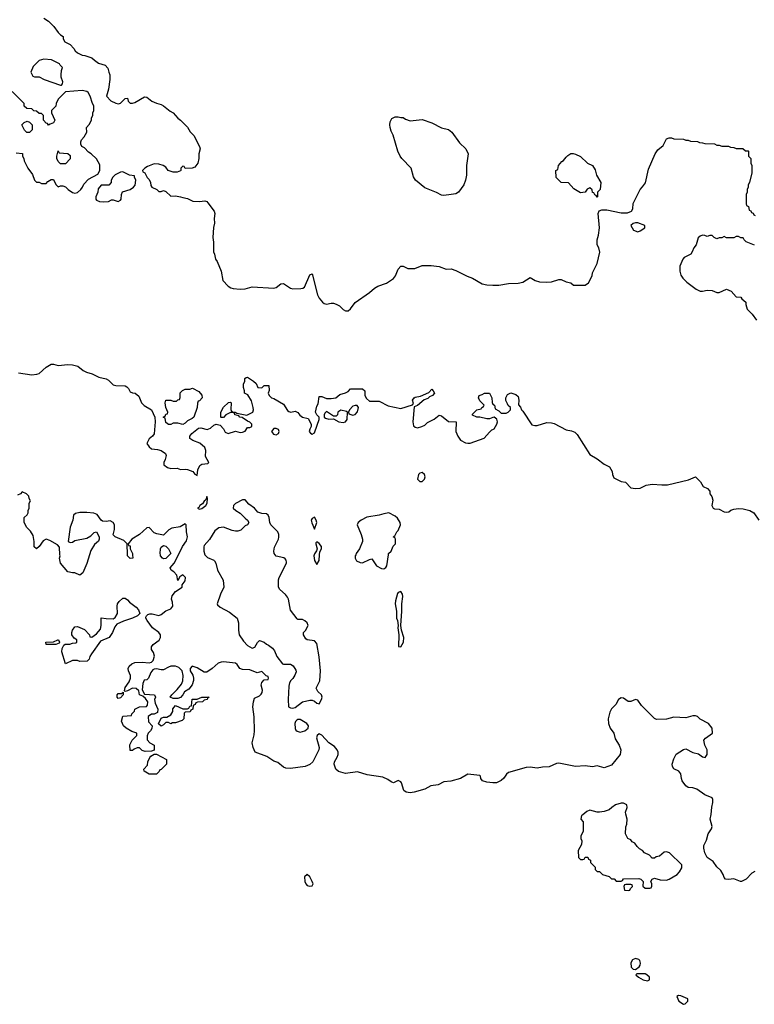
# Model space of a CAD drawing. Header units: inches. Extents: x 1861287 to 2052918, y 204622 to 437896.
# Tile 194 of 215: x 2006049 to 2012182, y 376245 to 384469. Entities that reach past the tile are written whole.
import ezdxf

# ---------------------------------------------------------------- set-up
doc = ezdxf.new("R2010")
doc.units = ezdxf.units.IN
doc.header["$MEASUREMENT"] = 0
for name, color, linetype in [('C0307', 7, 'Continuous'), ('C0308', 7, 'Continuous'), ('C0317', 7, 'Continuous'), ('C0318', 7, 'Continuous')]:
    doc.layers.add(name, color=color, linetype=linetype)

msp = doc.modelspace()

# ---------------------------------------------------------------- linework, layer by layer
at = {"layer": 'C0307', "color": 5, "elevation": 140}
for points in [[(2006632.2, 380000), (2006610, 379928), (2006576, 379850), (2006550, 379828), (2006510, 379848), (2006490, 379848), (2006450, 379858), (2006389, 379930), (2006381.2, 379970), (2006385.2, 379990), (2006384.8, 380000)], [(2010000, 378096), (2009950, 378100.7), (2009914, 378110), (2009899.3, 378130), (2009896, 378150), (2009890, 378156), (2009790, 378166), (2009728.2, 378131.8), (2009649.1, 378109.1), (2009590, 378102), (2009541.4, 378078.6), (2009482, 378070), (2009430, 378040.9), (2009343.4, 378016.6), (2009310, 378011.6), (2009275.9, 378015.9), (2009256, 378030), (2009235.3, 378095.3), (2009230, 378104), (2009210, 378115.3), (2009170, 378096), (2009150, 378102.7), (2009122.6, 378122.6), (2009082, 378142), (2008950, 378161), (2008870, 378186), (2008770, 378173.6), (2008709.7, 378190), (2008688.4, 378210), (2008673.3, 378250), (2008678, 378270), (2008700.5, 378310), (2008706.6, 378330), (2008706.6, 378350), (2008699.7, 378370), (2008677.8, 378397.8), (2008629.8, 378429.8), (2008570, 378494), (2008550, 378504.5), (2008533.4, 378490), (2008526.7, 378470), (2008548.5, 378390), (2008544.9, 378370), (2008495.3, 378270), (2008470, 378247.4), (2008430.8, 378230), (2008310, 378215.6), (2008270, 378216), (2008250, 378225.2), (2008203.6, 378263.6), (2008170, 378274.5), (2008113.4, 378313.4), (2008016, 378350), (2007997, 378390), (2007989.7, 378429.7), (2008005.7, 378494.3), (2008009.7, 378530.3), (2008006.7, 378646.7), (2007995.8, 378730), (2007999.7, 378770), (2008010, 378802.8), (2008050, 378821), (2008065.6, 378834.4), (2008074, 378850), (2008075.3, 378870), (2008064, 378910), (2008070, 378934), (2008090, 378954), (2008122, 378958), (2008126, 378970), (2008122, 378982), (2008107.3, 378987.3), (2008070, 379026), (2008030, 379014), (2007970, 379038), (2007910, 379040.7), (2007886, 379050), (2007864.1, 379084.1), (2007850, 379093.2), (2007750, 379104.5), (2007730, 379102.9), (2007706.6, 379093.4), (2007656.3, 379050), (2007610, 379019.5), (2007590, 379019.5), (2007530, 379056), (2007490, 379068.7), (2007471.1, 379048.9), (2007471, 379030), (2007493.8, 378993.8), (2007499.3, 378970), (2007500.5, 378950), (2007487.5, 378912.5), (2007462, 378878), (2007425.4, 378854.6), (2007411.3, 378828.7), (2007390, 378808), (2007370, 378798), (2007330, 378798), (2007306, 378810), (2007318, 378830), (2007364.7, 378875.3), (2007400.9, 378919.1), (2007412, 378948), (2007412.3, 378992.3), (2007404, 379030), (2007378.6, 379058.6), (2007350, 379069), (2007311.1, 379068.9), (2007290, 379062), (2007250, 379039), (2007230, 379037.2), (2007190, 379046), (2007170, 379045.2), (2007160.5, 379039.5), (2007143.4, 379016.6), (2007124.7, 378970), (2007110, 378955.3), (2007087.1, 378952.9), (2007076, 378924), (2007071.1, 378871.1), (2007090, 378834), (2007174, 378830), (2007182, 378810), (2007174, 378790), (2007179.6, 378759.6), (2007202, 378710), (2007198, 378682), (2007171.1, 378668.9), (2007150, 378668), (2007122, 378650), (2007123.6, 378603.6), (2007154, 378570), (2007151.3, 378548.7), (2007142, 378530), (2007122, 378510), (2007112.7, 378487.3), (2007112.7, 378452.7), (2007134, 378430), (2007172, 378410), (2007172, 378368), (2007150, 378358), (2007096.4, 378356.4), (2007070, 378366), (2007050, 378386), (2007030, 378386), (2007003.6, 378376.4), (2006990, 378366), (2006970, 378366), (2006968.9, 378411.1), (2006988, 378450), (2007026, 378490), (2007026, 378510), (2006984.7, 378524.7), (2006938, 378550), (2006915.3, 378570), (2006899, 378610), (2006908.4, 378651.6), (2006982, 378658), (2006986, 378670), (2007008, 378692), (2007008.7, 378710), (2007050, 378730.8), (2007108, 378732), (2007116.4, 378743.6), (2007118, 378770), (2007100.4, 378800.4), (2007078, 378818), (2007050, 378828.7), (2007043.1, 378863.1), (2007022, 378882), (2006990, 378885.2), (2006950, 378864), (2006930, 378858), (2006923.1, 378863.1), (2006930, 378891), (2006962, 378938), (2006975.1, 378970), (2006973.2, 378990), (2006957.2, 379030), (2006954, 379050), (2006962, 379070), (2006984, 379090), (2007010, 379100.7), (2007070, 379102.8), (2007130, 379098), (2007150, 379102), (2007164, 379116), (2007172.9, 379152.9), (2007164.7, 379184.7), (2007149.4, 379209.4), (2007149.3, 379230), (2007162, 379250), (2007213.9, 379286.1), (2007224.2, 379310), (2007225.1, 379330), (2007211.4, 379351.4), (2007157.2, 379390), (2007114, 379450), (2007102, 379470), (2007102, 379478), (2007106, 379490), (2007118, 379502), (2007134.6, 379505.4), (2007154.6, 379505.4), (2007210, 379493.4), (2007230, 379502), (2007269.7, 379530.3), (2007311.6, 379548.4), (2007326.6, 379570), (2007324.8, 379604.8), (2007317.2, 379630), (2007322, 379658), (2007350, 379692), (2007406, 379730), (2007406, 379750), (2007430, 379782), (2007432.3, 379810), (2007410, 379832), (2007385.4, 379814.6), (2007370, 379786), (2007361.2, 379830), (2007336.3, 379856.3), (2007314, 379870), (2007305.2, 379890), (2007338.4, 379930), (2007373.8, 380000)], [(2006991.5, 380000), (2006992, 379970), (2006971.6, 379968.4), (2006949.2, 379990), (2006948.9, 380000)], [(2007300.2, 380000), (2007270, 379969.2), (2007250, 379965.2), (2007242, 379970), (2007225.2, 379990), (2007223.2, 380000)], [(2007595.7, 380000), (2007596.9, 379996.9), (2007616, 379976), (2007670, 379956), (2007676, 379950), (2007686.8, 379930), (2007700.7, 379870), (2007747.5, 379787.5), (2007753.4, 379730), (2007724, 379670), (2007698, 379590), (2007701, 379581), (2007722, 379562), (2007799.8, 379519.8), (2007864.7, 379470), (2007876, 379430), (2007876, 379370), (2007882, 379330), (2007918, 379278), (2007950, 379241), (2007990, 379220.7), (2008012.1, 379227.9), (2008032.9, 379267.1), (2008050, 379284.7), (2008090.8, 379270.8), (2008110, 379252), (2008125.4, 379245.4), (2008158.8, 379218.8), (2008177.3, 379197.3), (2008196, 379150), (2008242, 379090), (2008250, 379084.7), (2008310, 379084.7), (2008330.7, 379070.7), (2008355.3, 379035.3), (2008356.9, 379023.1), (2008345.4, 378994.6), (2008330, 378966), (2008311.6, 378948.4), (2008302, 378930), (2008296.9, 378903.1), (2008291, 378790), (2008292, 378730), (2008310, 378721), (2008330, 378718), (2008350, 378724.7), (2008409.3, 378770.7), (2008470, 378784.7), (2008490, 378784.7), (2008510, 378778), (2008530, 378758.8), (2008550, 378754), (2008569.5, 378790), (2008573, 378810), (2008569.5, 378829.5), (2008537.5, 378857.5), (2008525.2, 378885.2), (2008553.7, 378946.3), (2008560.5, 379030), (2008550, 379146), (2008530, 379258), (2008510, 379282), (2008448, 379288), (2008436.4, 379296.4), (2008418, 379330), (2008418, 379350), (2008433.6, 379366.4), (2008458, 379410), (2008448, 379430), (2008430, 379448), (2008410, 379458), (2008370, 379458), (2008364.7, 379464.7), (2008310, 379538), (2008293.2, 379630), (2008285.6, 379645.6), (2008269.2, 379669.2), (2008222, 379710), (2008209.2, 379730), (2008209.1, 379789.1), (2008214, 379810), (2008277.2, 379930), (2008277.2, 379937.2), (2008274, 379954), (2008265.2, 379965.2), (2008253.2, 379973.2), (2008190, 379989.4), (2008181.4, 380000)], [(2008507.4, 380000), (2008504.4, 379990), (2008510, 379952), (2008530, 379918), (2008549.4, 379950.6), (2008552.8, 380000)], [(2008854.7, 380000), (2008850.7, 379990), (2008850.6, 379970), (2008862, 379950), (2008890, 379934.4), (2008910, 379932.7), (2008970, 379960.7), (2008990, 379964.7), (2009028.5, 379908.5), (2009070, 379884), (2009090, 379882.8), (2009106.3, 379893.7), (2009114, 379906), (2009127.7, 380000)]]:
    msp.add_lwpolyline(points, dxfattribs=at)
at = {"layer": 'C0307', "color": 5}
for points, elevation in [([(2009230, 379691.6), (2009210, 379685.2), (2009204.4, 379675.6), (2009185.9, 379614.1), (2009183.1, 379590), (2009194, 379530), (2009193.4, 379470), (2009203, 379450), (2009208.5, 379410), (2009207, 379390), (2009214.8, 379330), (2009212.7, 379232.7), (2009230, 379231.3), (2009252.7, 379270), (2009256, 379310), (2009236.2, 379370), (2009231.6, 379410), (2009239.7, 379530), (2009238.3, 379590), (2009246.3, 379650), (2009245.1, 379670)], 140), ([(2006550, 379109), (2006530, 379115.3), (2006490, 379115.3), (2006430, 379088), (2006401.2, 379190), (2006403.1, 379216.9), (2006416.4, 379243.6), (2006428.4, 379251.6), (2006467.3, 379252.7), (2006490, 379262), (2006516.4, 379263.6), (2006526, 379270), (2006526, 379290), (2006503.1, 379303.1), (2006484, 379330), (2006482.7, 379350), (2006489.4, 379370), (2006510, 379398), (2006530, 379401), (2006590, 379376), (2006632, 379330), (2006634, 379314), (2006650, 379312), (2006690, 379338), (2006722.7, 379377.3), (2006729.4, 379410), (2006730, 379474), (2006770, 379466), (2006830, 379464.7), (2006844.7, 379475.3), (2006864, 379510), (2006861.2, 379570), (2006866, 379590), (2006879.3, 379610), (2006910, 379636.3), (2006930, 379636), (2006950, 379624.7), (2006964.9, 379604.9), (2007022, 379562), (2007039.8, 379539.8), (2007052, 379510), (2007030.9, 379489.1), (2006990, 379469), (2006914.4, 379445.6), (2006858.8, 379421.2), (2006842.5, 379397.5), (2006822.8, 379350), (2006796, 379310), (2006722, 379278), (2006647.3, 379172.7), (2006634.8, 379150), (2006630, 379128.7), (2006611.3, 379110)], 140), ([(2006270, 379249), (2006266, 379270), (2006330, 379271.3), (2006366, 379290), (2006374, 379290), (2006382, 379270), (2006378, 379262), (2006350, 379249)], 140), ([(2006870, 378798), (2006862, 378810), (2006862, 378830), (2006870, 378842), (2006898, 378842), (2006912.7, 378852.7), (2006911.3, 378830), (2006890, 378806)], 140), ([(2007310, 378588.7), (2007290, 378598), (2007270, 378598), (2007250, 378578), (2007230, 378568), (2007208, 378588), (2007230, 378634), (2007250, 378642), (2007276.4, 378643.6), (2007310, 378662), (2007328, 378690), (2007328.4, 378711.6), (2007350, 378742), (2007410, 378714), (2007450, 378714), (2007462, 378718), (2007470, 378734), (2007482, 378738), (2007487.3, 378792.7), (2007530, 378794), (2007570, 378811.3), (2007631, 378810), (2007618, 378802), (2007614, 378790), (2007590, 378786), (2007574, 378770), (2007532.7, 378767.3), (2007518, 378762), (2007514, 378750), (2007498, 378742), (2007494, 378710), (2007478, 378702), (2007471.6, 378688.4), (2007430, 378686), (2007422, 378678), (2007418, 378630), (2007405.4, 378614.6), (2007350, 378595.3), (2007325.4, 378594.6)], 140), ([(2008390, 378624.5), (2008370, 378623.7), (2008361.3, 378618.7), (2008352.2, 378607.8), (2008346.7, 378590), (2008348.9, 378548.9), (2008355.6, 378535.6), (2008364.9, 378524.9), (2008390, 378518), (2008430, 378528.2), (2008456, 378550), (2008459.3, 378570), (2008446, 378590)], 140), ([(2007190, 378166), (2007130, 378168), (2007087.3, 378192.7), (2007086, 378210), (2007116.4, 378243.6), (2007118, 378270), (2007134.6, 378305.4), (2007143.1, 378316.9), (2007170, 378334), (2007190, 378334), (2007274, 378290), (2007274, 378250), (2007230, 378206), (2007218, 378202), (2007214, 378190)], 140), ([(2008450, 377329.5), (2008427, 377310), (2008429.1, 377270), (2008436.9, 377250), (2008450, 377236), (2008470, 377230.3), (2008490, 377234), (2008498, 377250), (2008491.1, 377270), (2008470, 377309.5)], 160)]:
    msp.add_lwpolyline(points, close=True, dxfattribs=dict(at, elevation=elevation))
at = {"layer": 'C0308', "color": 5}
for points, elevation in [([(2006250, 384481), (2006290, 384456), (2006333.2, 384413.2), (2006370, 384362), (2006390, 384342), (2006412, 384330), (2006412, 384310), (2006424.7, 384284.7), (2006470, 384262), (2006502, 384230), (2006512, 384210), (2006530, 384192), (2006570, 384172), (2006591.1, 384171.1), (2006650, 384151.3), (2006672, 384130), (2006707.1, 384107.1), (2006762, 384090), (2006785.4, 384065.4), (2006792, 384030), (2006802, 384010), (2006802, 383970), (2006791.3, 383890), (2006774, 383830), (2006810, 383792), (2006850, 383771.3), (2006873.6, 383766.4), (2006890, 383772), (2006930, 383812), (2006950, 383814), (2006954, 383790), (2006972, 383772), (2006990, 383771.3), (2007010, 383778), (2007090, 383824.7), (2007110, 383822), (2007152, 383790), (2007190, 383771.3), (2007230, 383761), (2007250.6, 383750.6), (2007304.5, 383704.5), (2007331.3, 383690), (2007367.9, 383647.9), (2007390.7, 383630.7), (2007450, 383571), (2007473.2, 383533.2), (2007501.4, 383501.4), (2007550.8, 383410), (2007554.8, 383390), (2007544.7, 383350), (2007544.7, 383310), (2007536, 383270), (2007510, 383238), (2007490, 383228), (2007430, 383226), (2007422, 383242), (2007410, 383246), (2007394, 383230), (2007394, 383210), (2007390, 383206), (2007363.6, 383196.4), (2007330, 383195.3), (2007289.1, 383209.1), (2007270, 383238), (2007246, 383250), (2007210, 383262), (2007170, 383264), (2007116.9, 383243.1), (2007094, 383230), (2007074, 383210), (2007078, 383198), (2007094, 383190), (2007111.6, 383151.6), (2007130, 383134), (2007142, 383110), (2007143.6, 383083.6), (2007151.6, 383071.6), (2007194, 383050), (2007210, 383034), (2007230, 383034), (2007250, 383042), (2007270, 383034), (2007310, 382996), (2007350, 382998.8), (2007390, 382991), (2007410, 382982.8), (2007450, 382976), (2007494.8, 382954.8), (2007550, 382950.7), (2007595.3, 382955.3), (2007610, 382951.3), (2007619.8, 382939.8), (2007671.3, 382870), (2007678, 382850), (2007672, 382810), (2007676, 382770), (2007667.5, 382732.5), (2007661, 382650), (2007666, 382610), (2007666, 382530), (2007676, 382510), (2007684.7, 382470), (2007698, 382450), (2007731, 382370), (2007746, 382290), (2007790, 382244.7), (2007812, 382230), (2007830, 382222.8), (2007890, 382217.3), (2007930, 382222), (2007990, 382237.3), (2008170, 382227.3), (2008190, 382231), (2008230, 382262.8), (2008250, 382266.8), (2008310, 382227.3), (2008330, 382222), (2008396.5, 382223.5), (2008413.2, 382226.8), (2008425.2, 382234.8), (2008470, 382338.8), (2008490, 382346), (2008535.5, 382170), (2008550, 382142.8), (2008577.3, 382110), (2008590, 382097.3), (2008610, 382094), (2008650, 382100.7), (2008670, 382100.7), (2008690, 382094), (2008718, 382078), (2008750, 382048.5), (2008770, 382038.4), (2008790, 382038), (2008810, 382054), (2008850, 382107.7), (2008970, 382190.8), (2009010, 382226.8), (2009037.5, 382242.5), (2009111.5, 382268.5), (2009170, 382307.7), (2009186.6, 382330), (2009210, 382386), (2009230, 382410.8), (2009250, 382410.8), (2009290, 382390.8), (2009349.1, 382390.9), (2009410, 382416), (2009484.7, 382415.3), (2009550, 382406.8), (2009610, 382386.8), (2009650, 382387.3), (2009690, 382374), (2009785.8, 382325.8), (2009830.5, 382310.5), (2009910, 382263), (2009950, 382253.4), (2010000, 382252)], 160), ([(2006018, 383358), (2006072.7, 383352.7), (2006072, 383330), (2006082, 383310), (2006084.7, 383290), (2006116, 383230), (2006155.3, 383175.3), (2006172, 383130), (2006190, 383112), (2006210, 383112), (2006230, 383102), (2006270, 383102), (2006283.1, 383116.9), (2006310, 383134), (2006330, 383134), (2006350, 383094), (2006370, 383074), (2006390, 383082), (2006410, 383082), (2006430, 383072), (2006452, 383050), (2006490, 383026), (2006510, 383021), (2006530, 383026.8), (2006559, 383050), (2006574, 383070), (2006584.7, 383095.3), (2006623.1, 383136.9), (2006702, 383178), (2006718, 383210), (2006716.4, 383256.4), (2006690, 383306), (2006646, 383350), (2006623.1, 383363.1), (2006590, 383398), (2006568, 383410), (2006558, 383430), (2006558, 383450), (2006566, 383466), (2006588, 383490), (2006608, 383530), (2006606, 383570), (2006630, 383594), (2006648, 383630), (2006648, 383650), (2006658, 383670), (2006658, 383690), (2006668.4, 383711.6), (2006668, 383750), (2006655.3, 383770), (2006638, 383830), (2006620.2, 383860.2), (2006610, 383868.7), (2006570, 383879), (2006430, 383866), (2006370, 383806), (2006352, 383770), (2006350, 383746), (2006314, 383710), (2006314, 383690), (2006342, 383630), (2006331.1, 383608.9), (2006302, 383598), (2006290, 383588), (2006282, 383602), (2006270, 383606), (2006246, 383630), (2006246, 383670), (2006230, 383686), (2006210, 383686), (2006190, 383706), (2006167.3, 383707.3), (2006150, 383726), (2006108.4, 383728.4), (2006087.3, 383747.3), (2006086, 383770), (2005986, 383870)], 160), ([(2006038.8, 381518.8), (2006150, 381503.8), (2006192.3, 381507.7), (2006210, 381514), (2006270, 381566), (2006310, 381590.7), (2006330.6, 381590.6), (2006370, 381581), (2006450, 381590.4), (2006490, 381585.5), (2006535.1, 381575.1), (2006579.9, 381539.9), (2006606.2, 381526.2), (2006652.5, 381512.5), (2006710, 381482.8), (2006770, 381468), (2006790, 381458), (2006830, 381420.5), (2006850, 381413), (2006930, 381410.6), (2006943.5, 381403.5), (2006958, 381390), (2006970, 381362), (2006990, 381352), (2007014, 381350), (2007043.6, 381323.6), (2007064.7, 381270), (2007087.1, 381247.1), (2007150.5, 381210.5), (2007176, 381150), (2007181, 381110), (2007171, 381010), (2007158, 380990), (2007130, 380968), (2007111.3, 380930), (2007130, 380902), (2007150, 380884.7), (2007199.8, 380879.8), (2007230, 380871.3), (2007266, 380846), (2007271.3, 380830), (2007263.5, 380796.5), (2007251.3, 380770), (2007251.6, 380751.6), (2007282, 380730), (2007310, 380721), (2007363.6, 380723.6), (2007390, 380712), (2007430, 380716), (2007450, 380711.3), (2007494, 380694), (2007510, 380672), (2007530, 380662), (2007537.2, 380710), (2007553.2, 380746.8), (2007570, 380756), (2007618.6, 380761.4), (2007628.7, 380770), (2007600.9, 380820.9), (2007604, 380870), (2007595.5, 380895.5), (2007552.1, 380932.1), (2007493.6, 380953.6), (2007468, 380970), (2007468.7, 380990), (2007486.8, 381013.2), (2007542, 381058), (2007559.8, 381059.8), (2007614.6, 381045.4), (2007643.1, 381056.9), (2007670, 381082), (2007690, 381092), (2007722, 381082), (2007750, 381052), (2007764.9, 381024.9), (2007790, 381014), (2007850, 381032.4), (2007890, 381020.7), (2007910, 381022.8), (2007930, 381031), (2007950, 381062), (2007970, 381062), (2007986, 381070), (2007988, 381090), (2007970, 381108), (2007950, 381115.3), (2007905.2, 381145.2), (2007888, 381150), (2007879, 381159), (2007846, 381170), (2007842, 381182), (2007827.3, 381187.3), (2007810, 381188), (2007771, 381169), (2007750, 381146), (2007730, 381146), (2007728, 381150), (2007728, 381190), (2007750, 381234), (2007792.7, 381272.7), (2007810, 381274), (2007814, 381270), (2007812.7, 381212.7), (2007818, 381198), (2007832, 381192), (2007848, 381192), (2007862, 381182), (2007946, 381166), (2007994, 381190), (2008001.2, 381210), (2007999.3, 381230), (2007984.8, 381284.8), (2007954.6, 381334.6), (2007926, 381350), (2007926, 381370), (2007916.4, 381396.4), (2007916.4, 381423.6), (2007928, 381450), (2007928.4, 381471.6), (2007940.4, 381479.6), (2007950, 381482), (2008002, 381450), (2008022, 381430), (2008038, 381398), (2008070, 381394), (2008090, 381414), (2008130, 381414), (2008131.6, 381371.6), (2008122, 381350), (2008132, 381330), (2008150, 381312), (2008170, 381304.7), (2008250, 381258), (2008285.4, 381205.4), (2008296.9, 381196.9), (2008311.3, 381191.3), (2008350, 381199.1), (2008370, 381187.7), (2008386.3, 381166.3), (2008408.7, 381148.7), (2008456.7, 381136.7), (2008482.8, 381090), (2008482.8, 381070), (2008471, 381050), (2008466, 381030), (2008475.3, 381015.3), (2008490, 381006.8), (2008510, 381018), (2008514.2, 381025.8), (2008549.2, 381130), (2008548.7, 381150), (2008529.4, 381169.4), (2008518, 381190), (2008530, 381242), (2008539.3, 381260.7), (2008550, 381322), (2008570, 381322), (2008610, 381306), (2008650, 381306), (2008688, 381312), (2008720.4, 381339.6), (2008770, 381351.3), (2008790, 381364.7), (2008810, 381386), (2008910, 381386), (2008931.3, 381370), (2008931, 381330), (2008944, 381304), (2008970, 381282), (2009050, 381282), (2009125.2, 381245.2), (2009230, 381221), (2009328.7, 381251.3), (2009335.3, 381264.7), (2009329.3, 381290), (2009341.2, 381310), (2009350, 381316.3), (2009395.1, 381324.9), (2009465.2, 381354.8), (2009490, 381382), (2009502, 381370), (2009512, 381350), (2009494, 381330), (2009470, 381318), (2009455.3, 381304.7), (2009426.4, 381293.6), (2009370, 381248), (2009343.6, 381236.4), (2009330.8, 381110), (2009336, 381076), (2009350, 381064.7), (2009370, 381061), (2009406, 381070), (2009430, 381082), (2009454.6, 381105.4), (2009510, 381131.3), (2009550, 381166), (2009570, 381161), (2009630, 381112), (2009694, 381110), (2009691, 381030), (2009706, 380990), (2009730, 380958), (2009770, 380936), (2009790, 380931), (2009810, 380931), (2009927, 380973), (2009970, 381024.7), (2009990, 381042), (2010000, 381047)], 140), ([(2010000, 381145.3), (2009970, 381135.3), (2009950, 381135.3), (2009890, 381149.2), (2009866, 381150), (2009830, 381166), (2009830, 381174), (2009866, 381210), (2009902, 381218), (2009906, 381230), (2009922, 381238), (2009926, 381250), (2009890, 381286), (2009878, 381310), (2009886, 381330), (2009910, 381338), (2009930, 381351), (2009970.9, 381350.9), (2009991.3, 381310), (2009992.7, 381272.7), (2009998, 381258), (2010000, 381257)], 140), ([(2006384.8, 380000), (2006382, 380062), (2006363.1, 380083.1), (2006300.2, 380120.2), (2006270, 380128.7), (2006243.5, 380116.5), (2006210, 380068.7), (2006190, 380048), (2006170, 380066), (2006169, 380110), (2006160.2, 380160.2), (2006138, 380198), (2006106, 380230), (2006087.3, 380272.7), (2006086, 380310), (2006110, 380334), (2006118, 380350), (2006118, 380370), (2006128, 380390), (2006128, 380430), (2006138, 380450), (2006128.4, 380468.4), (2006126, 380490), (2006106, 380510), (2006070, 380526), (2006054, 380510), (2006030, 380498)], 140), ([(2008181.4, 380000), (2008173.2, 380010), (2008169.5, 380030), (2008176.5, 380063.5), (2008209, 380130), (2008212.5, 380147.5), (2008212.7, 380170), (2008205.2, 380190), (2008146.6, 380250), (2008137, 380270), (2008131.7, 380311.7), (2008124, 380330), (2008110, 380341.2), (2008070, 380343.7), (2008036.5, 380356.5), (2008008, 380390), (2007962, 380422), (2007930, 380458), (2007910, 380458), (2007851.6, 380428.4), (2007834, 380410), (2007832, 380390), (2007852, 380370), (2007890, 380346.8), (2007930, 380304.7), (2007952, 380290), (2007962, 380270), (2007952, 380250), (2007930, 380242), (2007893.7, 380206.3), (2007870, 380197.2), (2007850, 380196), (2007822.5, 380202.5), (2007750, 380229.2), (2007710, 380224), (2007679.1, 380200.9), (2007632.5, 380127.5), (2007590, 380078), (2007585.4, 380065.4), (2007584.7, 380030), (2007595.7, 380000)], 140), ([(2006948.9, 380000), (2006946, 380090), (2006918, 380118), (2006846, 380150), (2006830, 380166), (2006839, 380210), (2006839, 380250), (2006828, 380270), (2006803.1, 380283.1), (2006770, 380279), (2006741.2, 380281.2), (2006730, 380288), (2006694.8, 380334.8), (2006666.8, 380346.8), (2006610, 380352.7), (2006550, 380352.7), (2006514.4, 380345.6), (2006498, 380330), (2006493.4, 380290), (2006470.7, 380230), (2006454, 380110), (2006470, 380102), (2006490, 380104.7), (2006510, 380118), (2006610, 380137.3), (2006642, 380158), (2006670, 380184.7), (2006690, 380192), (2006712, 380150), (2006712, 380130), (2006705.4, 380114.6), (2006673.4, 380086.6), (2006643.4, 380036.6), (2006632.2, 380000)], 140), ([(2009127.7, 380000), (2009129.3, 380010.7), (2009148.9, 380031.1), (2009168, 380072), (2009186, 380090), (2009186, 380130), (2009182, 380142), (2009166, 380150), (2009182, 380158), (2009198, 380190), (2009210, 380202), (2009227, 380250), (2009224.5, 380270), (2009204.2, 380304.2), (2009182.9, 380322.9), (2009130, 380349.3), (2009090, 380342.7), (2009050, 380329.4), (2008946.6, 380313.4), (2008898.8, 380290), (2008874.8, 380270), (2008867.3, 380250), (2008900.7, 380170), (2008910.7, 380130), (2008910.7, 380110), (2008886.8, 380050), (2008858.8, 380010), (2008854.7, 380000)], 140), ([(2007373.8, 380000), (2007409.2, 380070), (2007442.7, 380117.3), (2007449.2, 380150), (2007441.2, 380190), (2007438, 380250), (2007430, 380258), (2007387.1, 380232.9), (2007318.5, 380221.5), (2007293, 380207), (2007250, 380164), (2007193.6, 380173.6), (2007170, 380184), (2007130, 380228.7), (2007110, 380224), (2007050, 380169.2), (2006984.7, 380130), (2006954, 380090), (2006958, 380078), (2006970, 380074), (2006972, 380050), (2006991.3, 380010), (2006991.5, 380000)], 140), ([(2007223.2, 380000), (2007221.2, 380010), (2007224, 380050), (2007230, 380062), (2007250, 380078), (2007270, 380072), (2007292, 380050), (2007311.1, 380011.1), (2007300.2, 380000)], 140), ([(2008552.8, 380000), (2008554.5, 380025.5), (2008569, 380050), (2008569.2, 380070), (2008550, 380095.1), (2008530, 380108.7), (2008521.4, 380098.6), (2008520.7, 380090), (2008531.1, 380048.9), (2008527.7, 380032.3), (2008510, 380008.7), (2008507.4, 380000)], 140)]:
    msp.add_lwpolyline(points, dxfattribs=dict(at, elevation=elevation))
for points, elevation in [([(2006250, 384139), (2006210, 384128.7), (2006162, 384078), (2006142, 384030), (2006158, 383998), (2006172.7, 383992.7), (2006210, 383992), (2006254, 383970), (2006390, 383922), (2006398, 383922), (2006407.3, 383932.7), (2006408, 383950), (2006395.3, 383990), (2006394, 384010), (2006396.4, 384043.6), (2006406, 384070), (2006386, 384090), (2006382, 384102), (2006314.6, 384134.6)], 160), ([(2006130, 383526), (2006108, 383528), (2006090, 383546), (2006066, 383590), (2006086, 383610), (2006110, 383622), (2006130, 383614), (2006152, 383590), (2006152, 383550)], 160), ([(2009310, 383624.7), (2009410, 383634.8), (2009490, 383607.3), (2009570, 383566.8), (2009630, 383550.8), (2009656, 383530), (2009720.9, 383440.9), (2009774.8, 383390), (2009794, 383350), (2009778.8, 383250), (2009778.8, 383170), (2009771, 383130), (2009756, 383090), (2009711.3, 383030), (2009690, 383015.3), (2009650, 383009.3), (2009590, 383001.2), (2009570, 383004), (2009530, 383026), (2009430, 383063.7), (2009354, 383130), (2009336.5, 383156.5), (2009317.2, 383230), (2009239, 383310), (2009224, 383330), (2009205.2, 383370), (2009165.6, 383505.6), (2009150, 383538), (2009141.2, 383570), (2009139, 383590), (2009143.1, 383616.9), (2009156.4, 383643.6), (2009183.1, 383656.9), (2009210, 383658), (2009230, 383651.3), (2009250, 383651), (2009270, 383638)], 160), ([(2006390, 383266), (2006370, 383286), (2006358, 383310), (2006358, 383330), (2006370, 383374), (2006378, 383358), (2006450, 383352), (2006470, 383334), (2006470, 383306), (2006430, 383266)], 160), ([(2006910, 383198), (2006890, 383195.3), (2006846.4, 383173.6), (2006825.4, 383154.6), (2006812, 383130), (2006811.6, 383108.4), (2006792.7, 383087.3), (2006730, 383086), (2006703.6, 383056.4), (2006702, 383030), (2006684.7, 382990), (2006684.7, 382970), (2006690, 382962), (2006714, 382950), (2006750, 382946.8), (2006790, 382952), (2006816.4, 382963.6), (2006830, 382964.7), (2006870, 382952), (2006890, 382962), (2006895.3, 382970), (2006898, 383010), (2006907.3, 383032.7), (2006970, 383051.3), (2006998, 383070), (2007013.6, 383086.4), (2007018, 383130), (2007006, 383154), (2007006, 383166), (2006966, 383170)], 160), ([(2007410, 381088.7), (2007370, 381098), (2007330, 381098), (2007310, 381088), (2007290, 381088), (2007270, 381106), (2007262, 381142), (2007246, 381150), (2007262, 381158), (2007270, 381174), (2007282, 381178), (2007286, 381190), (2007269, 381229), (2007262, 381270), (2007270, 381291.3), (2007310, 381291.3), (2007330, 381282), (2007358, 381282), (2007370, 381294), (2007382, 381298), (2007387.3, 381312.7), (2007388.4, 381351.6), (2007407.3, 381372.7), (2007430, 381382), (2007470, 381382), (2007491.6, 381391.6), (2007543.6, 381363.6), (2007570, 381334), (2007571.3, 381310), (2007550, 381286), (2007538, 381282), (2007532.7, 381267.3), (2007531.3, 381230), (2007502, 381150), (2007490, 381138), (2007450, 381118), (2007430, 381098)], 140), ([(2008850, 381248), (2008830, 381242), (2008802, 381210), (2008794, 381190), (2008798, 381178), (2008830, 381164.7), (2008850, 381172), (2008870, 381194), (2008878, 381230), (2008867.3, 381247.3)], 140), ([(2008730, 381208), (2008704.7, 381190), (2008702, 381170), (2008690, 381158), (2008670, 381158), (2008610, 381195.3), (2008596.9, 381183.1), (2008591.3, 381170), (2008591.3, 381150), (2008600.7, 381140.7), (2008630, 381131.3), (2008670, 381134), (2008714, 381110), (2008750, 381104), (2008768, 381110), (2008782, 381130), (2008786, 381190), (2008776.4, 381196.4)], 140), ([(2008190, 381055.3), (2008170, 381054), (2008151.3, 381030), (2008167.5, 381007.5), (2008190, 381001), (2008210, 381014), (2008214, 381030), (2008210, 381046)], 140), ([(2009410, 380688), (2009390, 380682), (2009378, 380670), (2009371.3, 380630), (2009390, 380611.3), (2009410, 380611.3), (2009428.7, 380630), (2009433.2, 380650), (2009428.9, 380668.9)], 140), ([(2007610, 380486), (2007602, 380458), (2007590, 380448), (2007575.3, 380424.7), (2007552, 380410), (2007544.7, 380395.3), (2007534, 380390), (2007550, 380382), (2007570, 380386), (2007602, 380410), (2007613.2, 380430), (2007618, 380470)], 140), ([(2008510, 380313.2), (2008490, 380302), (2008482.8, 380290), (2008487.5, 380267.5), (2008510, 380214), (2008529, 380270), (2008525.2, 380290)], 140)]:
    msp.add_lwpolyline(points, close=True, dxfattribs=dict(at, elevation=elevation))
at = {"layer": 'C0317', "color": 5, "elevation": 140}
msp.add_lwpolyline([(2012186.2, 377353.8), (2012160.9, 377339.1), (2012113.4, 377290), (2012076.3, 377270), (2012065.6, 377270), (2012010, 377292), (2011967.6, 377287.6), (2011942.7, 377290), (2011930, 377302.7), (2011922, 377330), (2011902, 377362), (2011870, 377394.3), (2011838, 377438), (2011789.8, 377470), (2011770, 377509.4), (2011759.7, 377550), (2011759.7, 377570), (2011783.3, 377616.7), (2011798, 377670), (2011824.2, 377710), (2011829.7, 377730), (2011814.3, 377790), (2011822.7, 377830), (2011827.8, 377892.2), (2011837.2, 377930), (2011836, 377956), (2011829.3, 377969.3), (2011770, 377993.3), (2011701.8, 378041.8), (2011670, 378053.3), (2011630, 378054.7), (2011610, 378069.6), (2011581, 378110), (2011573.3, 378130), (2011569.6, 378170), (2011551, 378191), (2011510, 378211.6), (2011499.8, 378230), (2011496.4, 378250), (2011510, 378296.3), (2011530, 378334), (2011590, 378374), (2011610, 378378.8), (2011668.3, 378348.3), (2011716.1, 378336.1), (2011750, 378311), (2011772.9, 378307.1), (2011788.7, 378330), (2011789, 378370), (2011769, 378410), (2011762, 378450), (2011773.6, 378466.4), (2011834, 378510), (2011829.2, 378550), (2011799, 378590), (2011730, 378627), (2011708.1, 378648.1), (2011690, 378654.3), (2011670, 378653.7), (2011610, 378638.3), (2011510, 378642.6), (2011450, 378625.6), (2011364.5, 378624.5), (2011350, 378631.3), (2011289.2, 378689.2), (2011241.3, 378741.3), (2011210, 378785.4), (2011190, 378792), (2011150, 378774.3), (2011130, 378773), (2011090, 378801.1), (2011070, 378803.5), (2011049.2, 378790.8), (2011025.5, 378750), (2010990, 378712), (2010975.1, 378684.9), (2010961.5, 378630), (2010963.6, 378590), (2010978.8, 378550), (2011008.2, 378510), (2011021, 378461), (2011052.8, 378410), (2011067.2, 378370), (2011061.8, 378330), (2010990, 378242.4), (2010930, 378220.7), (2010870, 378238), (2010830, 378228.5), (2010770, 378237.8), (2010690, 378230.8), (2010550, 378258), (2010530, 378255.4), (2010468.8, 378228.8), (2010414.3, 378225.7), (2010370, 378215.9), (2010310, 378224.7), (2010278.4, 378221.6), (2010130, 378180.7), (2010113.4, 378166.6), (2010090, 378133), (2010070, 378113.3), (2010030, 378093.3), (2010000, 378096)], dxfattribs=at)
at = {"layer": 'C0317', "color": 5, "elevation": 160}
for points in [[(2011090, 377925.2), (2011070, 377925.2), (2011022, 377910), (2010992, 377890), (2010970, 377868.7), (2010930, 377855.3), (2010890, 377848.7), (2010868.9, 377848.9), (2010810, 377866), (2010783.6, 377856.4), (2010750, 377826), (2010738, 377822), (2010734, 377790), (2010752, 377770), (2010754, 377690), (2010734, 377650), (2010734, 377630), (2010742, 377610), (2010739.6, 377580.4), (2010712, 377530), (2010714, 377470), (2010730, 377454), (2010750, 377454), (2010762, 377458), (2010770, 377474), (2010792.7, 377472.7), (2010798, 377458), (2010814, 377450), (2010814, 377430), (2010854, 377390), (2010854, 377370), (2010870, 377354), (2010890, 377354), (2010914, 377330), (2010970, 377311.3), (2010990, 377292), (2011011.6, 377291.6), (2011030, 377274), (2011070, 377274), (2011082, 377278), (2011090, 377292), (2011216.9, 377296.9), (2011234, 377290), (2011254, 377270), (2011252.7, 377232.7), (2011270, 377214), (2011310, 377214), (2011322, 377218), (2011327.3, 377232.7), (2011328, 377250), (2011318, 377270), (2011329.1, 377290.9), (2011350, 377298), (2011396.4, 377283.6), (2011450, 377282), (2011470, 377291.3), (2011538, 377330), (2011558, 377350), (2011576.4, 377383.6), (2011578, 377410), (2011475.3, 377510), (2011450, 377519), (2011430, 377515.3), (2011390, 377482), (2011363.6, 377476.4), (2011350, 377466), (2011330, 377466), (2011306, 377490), (2011266, 377510), (2011248.4, 377528.4), (2011223.1, 377543.1), (2011203.1, 377563.1), (2011186, 377590), (2011163.1, 377603.1), (2011150, 377618), (2011126, 377630), (2011108, 377670), (2011108.4, 377728.4), (2011118, 377750), (2011122, 377790), (2011108.4, 377831.6), (2011108, 377850), (2011122, 377890), (2011118, 377910)], [(2011150, 377246), (2011110, 377246), (2011098, 377242), (2011094, 377230), (2011098, 377198), (2011130, 377194), (2011142, 377198), (2011147.3, 377212.7), (2011166, 377230), (2011162, 377242)], [(2011190, 376626.6), (2011165.1, 376614.9), (2011150.4, 376590), (2011154, 376554), (2011170, 376538), (2011190, 376536), (2011222, 376558), (2011229.6, 376570.4), (2011231.9, 376588.1), (2011225.1, 376610), (2011217.6, 376617.6)], [(2011270, 376498), (2011202, 376498), (2011194, 376490), (2011214, 376470), (2011254, 376450), (2011290, 376442), (2011306, 376450), (2011306, 376470), (2011286, 376490)], [(2011550, 376318), (2011534, 376310), (2011552, 376270), (2011590, 376244.7), (2011606, 376250), (2011626, 376270), (2011626, 376290), (2011570, 376315.3)]]:
    msp.add_lwpolyline(points, close=True, dxfattribs=at)
at = {"layer": 'C0318', "color": 5}
for points, elevation in [([(2010000, 382252), (2010049.5, 382250.5), (2010130, 382264.9), (2010210, 382267.7), (2010250, 382277.3), (2010310, 382316), (2010352, 382290), (2010390, 382281), (2010450, 382276), (2010490, 382278.8), (2010550, 382298), (2010570, 382298), (2010610, 382281), (2010650, 382272), (2010672.7, 382252.7), (2010770, 382252), (2010798, 382270), (2010828, 382330), (2010830, 382354), (2010870, 382434), (2010892.9, 382527.1), (2010884.7, 382564.7), (2010869, 382590), (2010869, 382630), (2010882, 382670), (2010889, 382730), (2010878, 382850), (2010887.3, 382872.7), (2010910, 382882), (2010950, 382882), (2011070, 382856), (2011123.1, 382856.9), (2011158, 382870), (2011168.7, 382890), (2011170, 382934), (2011228, 383050), (2011250, 383072), (2011272.9, 383107.1), (2011298, 383222), (2011355.3, 383350), (2011376.4, 383383.6), (2011420.4, 383419.6), (2011450, 383474), (2011470, 383482), (2011490, 383482), (2011510, 383474), (2011590, 383472), (2011610, 383462), (2011630, 383462), (2011650, 383454), (2011707.3, 383452.7), (2011723.6, 383443.6), (2011750, 383442), (2011770, 383434), (2011850, 383432), (2011870, 383422), (2011890, 383422), (2011910, 383414), (2011967.3, 383412.7), (2011983.6, 383403.6), (2012010, 383402), (2012030, 383394), (2012087.3, 383392.7), (2012110, 383374), (2012130, 383374), (2012134, 383370), (2012134, 383330), (2012154, 383310), (2012154, 383270), (2012162, 383250), (2012162, 383190), (2012142, 383110), (2012132, 383090), (2012132, 383070), (2012122, 383050), (2012122, 383030), (2012114, 383010), (2012114, 382930), (2012118, 382918), (2012134, 382910), (2012138, 382878), (2012152.7, 382872.7), (2012158, 382858), (2012172.7, 382852.7), (2012178, 382838), (2012190, 382834)], 160), ([(2012184.7, 382584.7), (2012114.6, 382614.6), (2012098, 382630), (2012090, 382646), (2012068.4, 382648.4), (2012050, 382658), (2012030, 382658), (2012011.6, 382648.4), (2011990, 382646), (2011950, 382646), (2011930, 382658), (2011910, 382646), (2011890, 382646), (2011870, 382638), (2011846, 382650), (2011830, 382666), (2011810, 382666), (2011790, 382658), (2011770, 382668), (2011750, 382668.7), (2011730, 382662), (2011714, 382646), (2011698, 382590), (2011676.9, 382563.1), (2011664.7, 382530), (2011651.3, 382510), (2011596.9, 382483.1), (2011584.7, 382470), (2011561, 382410), (2011561, 382370), (2011570, 382334), (2011584.7, 382310), (2011618, 382278), (2011698, 382218), (2011730, 382201), (2011750, 382201), (2011790, 382210.8), (2011830, 382206), (2011870, 382191.3), (2011890, 382191.3), (2011950, 382218), (2011990, 382202), (2012030, 382154), (2012070, 382152), (2012078, 382138), (2012112, 382110), (2012112, 382090), (2012122, 382050), (2012164.7, 382010), (2012199.6, 381959.6)], 160), ([(2010000, 381257), (2010014, 381250), (2010018, 381218), (2010050, 381202), (2010070, 381182), (2010110, 381182), (2010126, 381190), (2010146, 381210), (2010146, 381230), (2010127.3, 381247.3), (2010120.4, 381260.4), (2010108.7, 381288.7), (2010108.9, 381311.1), (2010122, 381338), (2010150, 381351.3), (2010190, 381338), (2010210, 381322), (2010216, 381290), (2010212.7, 381252.7), (2010230, 381234), (2010238, 381210), (2010250, 381198), (2010324, 381084), (2010350, 381078.8), (2010370, 381080.7), (2010450, 381104), (2010490, 381101), (2010510, 381097.3), (2010610, 381042), (2010655.5, 381035.5), (2010683.5, 381023.5), (2010703.5, 381003.5), (2010810, 380838), (2010870, 380801), (2010930, 380756), (2010973.2, 380733.2), (2010994.4, 380694.4), (2010998, 380670), (2011010, 380642), (2011070, 380612), (2011105.4, 380605.4), (2011150, 380558), (2011190, 380554), (2011230, 380557.3), (2011280.1, 380579.9), (2011330, 380590.5), (2011410, 380582.8), (2011456.5, 380583.5), (2011633.2, 380626.8), (2011690.7, 380650.7), (2011732, 380610), (2011754, 380570), (2011792.7, 380552.7), (2011812, 380532), (2011812, 380510), (2011826.4, 380486.4), (2011834.8, 380454.8), (2011827.7, 380410), (2011838, 380390), (2011850, 380384), (2011890, 380380.7), (2011930, 380358.8), (2011950, 380354.8), (2011970, 380358.8), (2011987.6, 380372.4), (2012010, 380381.6), (2012050, 380385.3), (2012090, 380382.6), (2012144.7, 380370), (2012178.8, 380350), (2012218.8, 380290)], 140), ([(2010000, 381047), (2010010, 381052), (2010033.2, 381090), (2010037.2, 381110), (2010033.2, 381133.2), (2010010, 381148.7), (2010000, 381145.3)], 140)]:
    msp.add_lwpolyline(points, dxfattribs=dict(at, elevation=elevation))
at = {"layer": 'C0318', "color": 5, "elevation": 160}
for points in [[(2010870, 382986), (2010862, 383002), (2010850, 383006), (2010842, 383022), (2010830, 383026), (2010827.3, 383047.3), (2010810, 383066), (2010785.4, 383054.6), (2010770, 383028), (2010730, 383022), (2010676.4, 383056.4), (2010630, 383106), (2010570, 383108), (2010528, 383150), (2010526, 383210), (2010542, 383218), (2010546, 383250), (2010576.4, 383283.6), (2010590, 383292), (2010610, 383322), (2010624.7, 383335.3), (2010650, 383351.3), (2010670, 383351.3), (2010690, 383344.7), (2010730, 383326), (2010790, 383272), (2010832, 383250), (2010854.4, 383214.4), (2010864.7, 383170), (2010902, 383110), (2010894, 383050), (2010874, 383030), (2010874, 382990)], [(2011190, 382773.2), (2011170, 382768), (2011152, 382750), (2011174, 382710), (2011210, 382698), (2011230, 382704.7), (2011268.7, 382730), (2011268, 382750), (2011210, 382772.7)]]:
    msp.add_lwpolyline(points, close=True, dxfattribs=at)

doc.saveas('drawing.dxf')
